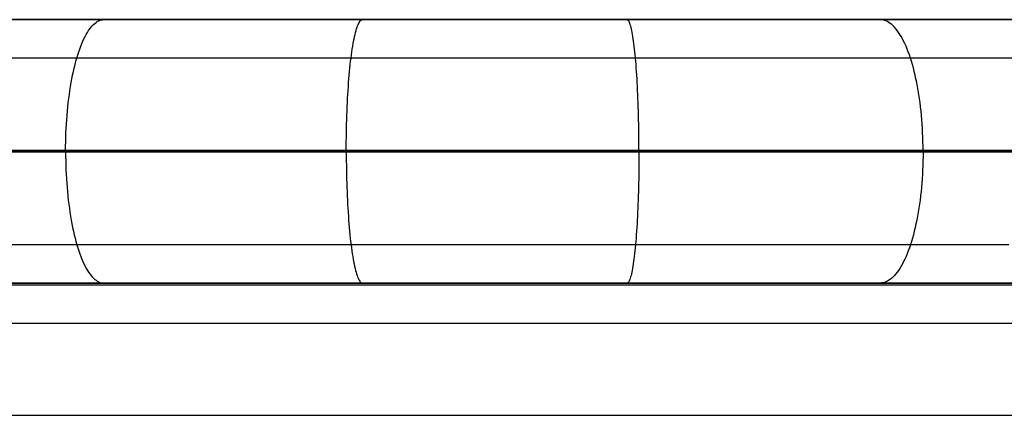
# Model space of a CAD drawing. Header units: millimetres. Extents: x 4627 to 5374, y -356 to 20.
# Tile 34 of 44: x 5143 to 5218, y -10 to 20. Entities that reach past the tile are written whole.
import ezdxf

# ---------------------------------------------------------------- set-up
doc = ezdxf.new("R2010")
doc.units = ezdxf.units.MM
for name, color, linetype, true_color in [('Slope storage bench', 7, 'Continuous', 0x000000), ('Slope storage bench$back', 7, 'Continuous', 0x000000), ('Slope storage bench$Lid', 7, 'Continuous', 0x000000)]:
    doc.layers.add(name, color=color, linetype=linetype, true_color=true_color)

msp = doc.modelspace()

# ---------------------------------------------------------------- linework, layer by layer
at = {"layer": 'Slope storage bench'}
for p, q in [((4712.703, 20, -150), (5292.246, 20, -150)), ((4714.113, 20, -290.1), (5290.835, 20, -290.1)), ((4722.803, 20), (5282.146, 20)), ((4714.113, 17.1, -297.1), (5290.835, 17.1, -297.1)), ((4714.113, 10.1, -300), (5290.835, 10.1, -300)), ((4722.803, 10), (5282.146, 10)), ((5282.146, 0, -280), (4722.803, 0, -280)), ((4722.803, 0), (5282.146, 0)), ((4722.803, 0, -150), (5282.146, 0, -150))]:
    msp.add_line(p, q, dxfattribs=at)
at = {"layer": 'Slope storage bench$back'}
for p, q in [((4722.803, 20), (5282.146, 20)), ((5144.369, 20, 195.513), (5141.701, 20, 194.558)), ((5147.054, 20, 196.417), (5144.369, 20, 195.513)), ((5149.757, 20, 197.268), (5147.054, 20, 196.417)), ((5148.695, 19.306, 200.76), (5148.788, 19.425, 200.456)), ((5148.788, 19.425, 200.456), (5148.882, 19.534, 200.148)), ((5148.882, 19.534, 200.148), (5148.976, 19.631, 199.836)), ((5148.976, 19.631, 199.836), (5149.072, 19.717, 199.522)), ((5149.072, 19.717, 199.522), (5149.168, 19.792, 199.205)), ((5149.168, 19.792, 199.205), (5149.265, 19.855, 198.886)), ((5149.265, 19.855, 198.886), (5149.363, 19.907, 198.564)), ((5149.363, 19.907, 198.564), (5149.461, 19.948, 198.242)), ((5149.461, 19.948, 198.242), (5149.56, 19.977, 197.918)), ((5149.56, 19.977, 197.918), (5149.659, 19.994, 197.593)), ((5149.659, 19.994, 197.593), (5149.757, 20, 197.268)), ((5152.168, 20, 197.976), (5149.757, 20, 197.268)), ((5154.591, 20, 198.639), (5152.168, 20, 197.976)), ((5157.028, 20, 199.253), (5154.591, 20, 198.639)), ((5159.476, 20, 199.817), (5157.028, 20, 199.253)), ((5161.935, 20, 200.329), (5159.476, 20, 199.817)), ((5164.404, 20, 200.787), (5161.935, 20, 200.329)), ((5166.883, 20, 201.187), (5164.404, 20, 200.787)), ((5169.372, 20, 201.529), (5166.883, 20, 201.187)), ((5168.919, 19.306, 205.151), (5168.958, 19.425, 204.836)), ((5168.958, 19.425, 204.836), (5168.998, 19.534, 204.516)), ((5168.998, 19.534, 204.516), (5169.039, 19.631, 204.193)), ((5169.039, 19.631, 204.193), (5169.079, 19.717, 203.867)), ((5169.079, 19.717, 203.867), (5169.121, 19.792, 203.538)), ((5169.121, 19.792, 203.538), (5169.162, 19.855, 203.207)), ((5169.162, 19.855, 203.207), (5169.204, 19.907, 202.874)), ((5169.204, 19.907, 202.874), (5169.245, 19.948, 202.539)), ((5169.245, 19.948, 202.539), (5169.287, 19.977, 202.203)), ((5169.287, 19.977, 202.203), (5169.33, 19.994, 201.867)), ((5169.33, 19.994, 201.867), (5169.372, 20, 201.529)), ((5171.868, 20, 201.81), (5169.372, 20, 201.529)), ((5174.371, 20, 202.029), (5171.868, 20, 201.81)), ((5176.879, 20, 202.183), (5174.371, 20, 202.029)), ((5179.39, 20, 202.271), (5176.879, 20, 202.183)), ((5181.902, 20, 202.292), (5179.39, 20, 202.271)), ((5184.413, 20, 202.243), (5181.902, 20, 202.292)), ((5186.922, 20, 202.124), (5184.413, 20, 202.243)), ((5189.426, 20, 201.932), (5186.922, 20, 202.124)), ((5191.871, 20, 201.673), (5189.426, 20, 201.932)), ((5189.457, 19.994, 202.27), (5189.426, 20, 201.932)), ((5189.488, 19.977, 202.608), (5189.457, 19.994, 202.27)), ((5189.519, 19.948, 202.945), (5189.488, 19.977, 202.608)), ((5189.549, 19.907, 203.281), (5189.519, 19.948, 202.945)), ((5189.58, 19.855, 203.615), (5189.549, 19.907, 203.281)), ((5189.61, 19.792, 203.948), (5189.58, 19.855, 203.615)), ((5189.64, 19.717, 204.278), (5189.61, 19.792, 203.948)), ((5189.67, 19.631, 204.605), (5189.64, 19.717, 204.278)), ((5189.699, 19.534, 204.929), (5189.67, 19.631, 204.605)), ((5189.728, 19.426, 205.25), (5189.699, 19.534, 204.929)), ((5189.757, 19.306, 205.567), (5189.728, 19.426, 205.25)), ((5194.308, 20, 201.342), (5191.871, 20, 201.673)), ((5196.733, 20, 200.94), (5194.308, 20, 201.342)), ((5199.146, 20, 200.466), (5196.733, 20, 200.94)), ((5201.543, 20, 199.919), (5199.146, 20, 200.466)), ((5203.922, 20, 199.3), (5201.543, 20, 199.919)), ((5206.28, 20, 198.607), (5203.922, 20, 199.3)), ((5208.616, 20, 197.841), (5206.28, 20, 198.607)), ((5210.926, 20, 197.001), (5208.616, 20, 197.841)), ((5208.727, 19.994, 198.162), (5208.616, 20, 197.841)), ((5208.837, 19.977, 198.483), (5208.727, 19.994, 198.162)), ((5208.948, 19.948, 198.803), (5208.837, 19.977, 198.483)), ((5209.058, 19.907, 199.122), (5208.948, 19.948, 198.803)), ((5209.168, 19.855, 199.439), (5209.058, 19.907, 199.122)), ((5209.277, 19.792, 199.755), (5209.168, 19.855, 199.439)), ((5209.385, 19.717, 200.068), (5209.277, 19.792, 199.755)), ((5209.492, 19.631, 200.379), (5209.385, 19.717, 200.068)), ((5209.599, 19.534, 200.686), (5209.492, 19.631, 200.379)), ((5209.704, 19.426, 200.991), (5209.599, 19.534, 200.686)), ((5209.808, 19.306, 201.291), (5209.704, 19.426, 200.991)), ((5213.209, 20, 196.09), (5210.926, 20, 197.001)), ((5215.463, 20, 195.107), (5213.209, 20, 196.09)), ((5217.687, 20, 194.056), (5215.463, 20, 195.107)), ((5219.877, 20, 192.937), (5217.687, 20, 194.056)), ((5148.253, 18.551, 202.214), (5148.338, 18.723, 201.934)), ((5148.338, 18.723, 201.934), (5148.425, 18.884, 201.648)), ((5148.425, 18.884, 201.648), (5148.514, 19.036, 201.357)), ((5148.514, 19.036, 201.357), (5148.604, 19.176, 201.061)), ((5148.604, 19.176, 201.061), (5148.695, 19.306, 200.76)), ((5168.73, 18.551, 206.659), (5168.767, 18.723, 206.368)), ((5168.767, 18.723, 206.368), (5168.804, 18.884, 206.072)), ((5168.804, 18.884, 206.072), (5168.842, 19.036, 205.77)), ((5168.842, 19.036, 205.77), (5168.88, 19.176, 205.463)), ((5168.88, 19.176, 205.463), (5168.919, 19.306, 205.151)), ((5189.786, 19.176, 205.88), (5189.757, 19.306, 205.567)), ((5189.814, 19.036, 206.188), (5189.786, 19.176, 205.88)), ((5189.841, 18.884, 206.491), (5189.814, 19.036, 206.188)), ((5189.869, 18.723, 206.788), (5189.841, 18.884, 206.491)), ((5189.895, 18.552, 207.08), (5189.869, 18.723, 206.788)), ((5209.91, 19.176, 201.588), (5209.808, 19.306, 201.291)), ((5210.011, 19.036, 201.88), (5209.91, 19.176, 201.588)), ((5210.111, 18.885, 202.168), (5210.011, 19.036, 201.88)), ((5210.208, 18.723, 202.451), (5210.111, 18.885, 202.168)), ((5210.304, 18.552, 202.728), (5210.208, 18.723, 202.451)), ((5147.93, 17.768, 203.276), (5148.008, 17.978, 203.02)), ((5148.008, 17.978, 203.02), (5148.088, 18.179, 202.758)), ((5148.088, 18.179, 202.758), (5148.17, 18.37, 202.489)), ((5148.17, 18.37, 202.489), (5148.253, 18.551, 202.214)), ((5168.593, 17.768, 207.76), (5168.626, 17.978, 207.495)), ((5168.626, 17.978, 207.495), (5168.66, 18.179, 207.223)), ((5168.66, 18.179, 207.223), (5168.695, 18.37, 206.944)), ((5168.695, 18.37, 206.944), (5168.73, 18.551, 206.659)), ((5189.921, 18.37, 207.366), (5189.895, 18.552, 207.08)), ((5189.947, 18.179, 207.646), (5189.921, 18.37, 207.366)), ((5189.972, 17.978, 207.919), (5189.947, 18.179, 207.646)), ((5189.996, 17.768, 208.185), (5189.972, 17.978, 207.919)), ((5210.398, 18.37, 202.999), (5210.304, 18.552, 202.728)), ((5210.49, 18.179, 203.265), (5210.398, 18.37, 202.999)), ((5210.579, 17.978, 203.524), (5210.49, 18.179, 203.265)), ((5210.667, 17.769, 203.777), (5210.579, 17.978, 203.524)), ((5147.71, 17.086, 203.999), (5147.781, 17.322, 203.766)), ((5147.781, 17.322, 203.766), (5147.855, 17.549, 203.524)), ((5147.855, 17.549, 203.524), (5147.93, 17.768, 203.276)), ((5168.499, 17.086, 208.511), (5168.529, 17.322, 208.268)), ((5168.529, 17.322, 208.268), (5168.56, 17.549, 208.018)), ((5168.56, 17.549, 208.018), (5168.593, 17.768, 207.76)), ((5190.019, 17.549, 208.444), (5189.996, 17.768, 208.185)), ((5190.042, 17.322, 208.695), (5190.019, 17.549, 208.444)), ((5190.064, 17.086, 208.939), (5190.042, 17.322, 208.695)), ((5210.751, 17.55, 204.022), (5210.667, 17.769, 203.777)), ((5210.834, 17.322, 204.261), (5210.751, 17.55, 204.022)), ((5210.914, 17.086, 204.492), (5210.834, 17.322, 204.261)), ((5144.872, 17.086, 203.106), (5142.058, 17.086, 202.159)), ((5147.71, 17.086, 203.999), (5144.872, 17.086, 203.106)), ((5147.512, 16.329, 204.652), (5147.575, 16.589, 204.443)), ((5147.575, 16.589, 204.443), (5147.641, 16.841, 204.225)), ((5147.641, 16.841, 204.225), (5147.71, 17.086, 203.999)), ((5150.247, 17.086, 204.744), (5147.71, 17.086, 203.999)), ((5152.803, 17.086, 205.443), (5150.247, 17.086, 204.744)), ((5155.377, 17.086, 206.092), (5152.803, 17.086, 205.443)), ((5157.969, 17.086, 206.69), (5155.377, 17.086, 206.092)), ((5160.578, 17.086, 207.233), (5157.969, 17.086, 206.69)), ((5163.203, 17.086, 207.719), (5160.578, 17.086, 207.233)), ((5165.844, 17.086, 208.146), (5163.203, 17.086, 207.719)), ((5168.499, 17.086, 208.511), (5165.844, 17.086, 208.146)), ((5168.414, 16.329, 209.188), (5168.441, 16.589, 208.971)), ((5168.441, 16.589, 208.971), (5168.47, 16.841, 208.745)), ((5168.47, 16.841, 208.745), (5168.499, 17.086, 208.511)), ((5171.168, 17.086, 208.811), (5168.499, 17.086, 208.511)), ((5173.848, 17.086, 209.045), (5171.168, 17.086, 208.811)), ((5176.539, 17.086, 209.21), (5173.848, 17.086, 209.045)), ((5179.237, 17.086, 209.305), (5176.539, 17.086, 209.21)), ((5181.94, 17.086, 209.327), (5179.237, 17.086, 209.305)), ((5184.648, 17.086, 209.275), (5181.94, 17.086, 209.327)), ((5187.356, 17.086, 209.146), (5184.648, 17.086, 209.275)), ((5190.064, 17.086, 208.939), (5187.356, 17.086, 209.146)), ((5192.712, 17.086, 208.658), (5190.064, 17.086, 208.939)), ((5190.086, 16.841, 209.174), (5190.064, 17.086, 208.939)), ((5190.106, 16.589, 209.4), (5190.086, 16.841, 209.174)), ((5190.126, 16.329, 209.618), (5190.106, 16.589, 209.4)), ((5195.354, 17.086, 208.299), (5192.712, 17.086, 208.658)), ((5197.987, 17.086, 207.863), (5195.354, 17.086, 208.299)), ((5200.608, 17.086, 207.348), (5197.987, 17.086, 207.863)), ((5203.215, 17.086, 206.753), (5200.608, 17.086, 207.348)), ((5205.803, 17.086, 206.08), (5203.215, 17.086, 206.753)), ((5208.37, 17.086, 205.326), (5205.803, 17.086, 206.08)), ((5210.914, 17.086, 204.492), (5208.37, 17.086, 205.326)), ((5213.43, 17.086, 203.577), (5210.914, 17.086, 204.492)), ((5210.991, 16.842, 204.715), (5210.914, 17.086, 204.492)), ((5211.065, 16.589, 204.93), (5210.991, 16.842, 204.715)), ((5211.137, 16.33, 205.137), (5211.065, 16.589, 204.93)), ((5215.916, 17.086, 202.584), (5213.43, 17.086, 203.577)), ((5218.37, 17.086, 201.514), (5215.916, 17.086, 202.584)), ((5147.336, 15.507, 205.228), (5147.392, 15.788, 205.045)), ((5147.392, 15.788, 205.045), (5147.45, 16.062, 204.853)), ((5147.45, 16.062, 204.853), (5147.512, 16.329, 204.652)), ((5168.34, 15.507, 209.785), (5168.363, 15.788, 209.595)), ((5168.363, 15.788, 209.595), (5168.388, 16.062, 209.396)), ((5168.388, 16.062, 209.396), (5168.414, 16.329, 209.188)), ((5190.145, 16.062, 209.827), (5190.126, 16.329, 209.618)), ((5190.163, 15.788, 210.027), (5190.145, 16.062, 209.827)), ((5190.181, 15.507, 210.218), (5190.163, 15.788, 210.027)), ((5211.205, 16.062, 205.335), (5211.137, 16.33, 205.137)), ((5211.271, 15.788, 205.525), (5211.205, 16.062, 205.335)), ((5211.333, 15.507, 205.706), (5211.271, 15.788, 205.525)), ((5147.234, 14.927, 205.566), (5147.284, 15.22, 205.402)), ((5147.284, 15.22, 205.402), (5147.336, 15.507, 205.228)), ((5168.296, 14.927, 210.135), (5168.317, 15.22, 209.965)), ((5168.317, 15.22, 209.965), (5168.34, 15.507, 209.785)), ((5190.197, 15.22, 210.398), (5190.181, 15.507, 210.218)), ((5190.213, 14.927, 210.569), (5190.197, 15.22, 210.398)), ((5211.392, 15.22, 205.877), (5211.333, 15.507, 205.706)), ((5211.448, 14.927, 206.039), (5211.392, 15.22, 205.877)), ((5147.102, 14.014, 205.999), (5147.143, 14.323, 205.865)), ((5147.143, 14.323, 205.865), (5147.187, 14.628, 205.72)), ((5147.187, 14.628, 205.72), (5147.234, 14.927, 205.566)), ((5168.24, 14.014, 210.585), (5168.257, 14.323, 210.445)), ((5168.257, 14.323, 210.445), (5168.276, 14.628, 210.295)), ((5168.276, 14.628, 210.295), (5168.296, 14.927, 210.135)), ((5190.227, 14.628, 210.73), (5190.213, 14.927, 210.569)), ((5190.241, 14.323, 210.88), (5190.227, 14.628, 210.73)), ((5190.254, 14.014, 211.021), (5190.241, 14.323, 210.88)), ((5211.501, 14.628, 206.192), (5211.448, 14.927, 206.039)), ((5211.551, 14.324, 206.335), (5211.501, 14.628, 206.192)), ((5211.596, 14.014, 206.468), (5211.551, 14.324, 206.335)), ((5147.029, 13.382, 206.238), (5147.064, 13.7, 206.124)), ((5147.064, 13.7, 206.124), (5147.102, 14.014, 205.999)), ((5168.209, 13.382, 210.832), (5168.223, 13.7, 210.714)), ((5168.223, 13.7, 210.714), (5168.24, 14.014, 210.585)), ((5190.266, 13.7, 211.15), (5190.254, 14.014, 211.021)), ((5190.277, 13.382, 211.269), (5190.266, 13.7, 211.15)), ((5211.639, 13.7, 206.591), (5211.596, 14.014, 206.468)), ((5211.678, 13.382, 206.703), (5211.639, 13.7, 206.591)), ((5146.945, 12.406, 206.517), (5146.97, 12.734, 206.435)), ((5146.97, 12.734, 206.435), (5146.998, 13.06, 206.342)), ((5146.998, 13.06, 206.342), (5147.029, 13.382, 206.238)), ((5168.172, 12.406, 211.122), (5168.183, 12.734, 211.036)), ((5168.183, 12.734, 211.036), (5168.195, 13.06, 210.94)), ((5168.195, 13.06, 210.94), (5168.209, 13.382, 210.832)), ((5190.286, 13.06, 211.377), (5190.277, 13.382, 211.269)), ((5190.295, 12.734, 211.473), (5190.286, 13.06, 211.377)), ((5190.303, 12.406, 211.559), (5190.295, 12.734, 211.473)), ((5211.713, 13.06, 206.806), (5211.678, 13.382, 206.703)), ((5211.745, 12.735, 206.898), (5211.713, 13.06, 206.806)), ((5211.773, 12.406, 206.979), (5211.745, 12.735, 206.898)), ((5146.904, 11.741, 206.649), (5146.923, 12.074, 206.588)), ((5146.923, 12.074, 206.588), (5146.945, 12.406, 206.517)), ((5168.155, 11.741, 211.259), (5168.163, 12.074, 211.196)), ((5168.163, 12.074, 211.196), (5168.172, 12.406, 211.122)), ((5190.31, 12.074, 211.634), (5190.303, 12.406, 211.559)), ((5190.316, 11.741, 211.697), (5190.31, 12.074, 211.634)), ((5211.798, 12.074, 207.05), (5211.773, 12.406, 206.979)), ((5211.818, 11.741, 207.11), (5211.798, 12.074, 207.05)), ((5146.877, 11.068, 206.738), (5146.889, 11.405, 206.699)), ((5146.889, 11.405, 206.699), (5146.904, 11.741, 206.649)), ((5168.144, 11.068, 211.351), (5168.149, 11.405, 211.31)), ((5168.149, 11.405, 211.31), (5168.155, 11.741, 211.259)), ((5190.32, 11.405, 211.749), (5190.316, 11.741, 211.697)), ((5190.324, 11.068, 211.789), (5190.32, 11.405, 211.749)), ((5211.835, 11.405, 207.159), (5211.818, 11.741, 207.11)), ((5211.849, 11.068, 207.197), (5211.835, 11.405, 207.159)), ((5146.864, 10.39, 206.782), (5146.869, 10.729, 206.765)), ((5146.869, 10.729, 206.765), (5146.877, 11.068, 206.738)), ((5168.138, 10.39, 211.397), (5168.14, 10.729, 211.379)), ((5168.14, 10.729, 211.379), (5168.144, 11.068, 211.351)), ((5190.327, 10.729, 211.818), (5190.324, 11.068, 211.789)), ((5190.328, 10.39, 211.835), (5190.327, 10.729, 211.818)), ((5211.858, 10.729, 207.225), (5211.849, 11.068, 207.197)), ((5211.864, 10.39, 207.241), (5211.858, 10.729, 207.225)), ((4722.803, 10), (5282.146, 10)), ((5143.756, 10.05, 205.806), (5140.65, 10.05, 204.752)), ((5143.756, 10, 205.806), (5140.65, 10, 204.752)), ((5143.756, 9.95, 205.806), (5140.65, 9.95, 204.752)), ((5146.864, 10.05, 206.788), (5143.756, 10.05, 205.806)), ((5146.864, 10, 206.788), (5143.756, 10, 205.806)), ((5146.864, 9.95, 206.788), (5143.756, 9.95, 205.806)), ((5146.862, 10.05, 206.788), (5146.864, 10.39, 206.782)), ((5146.862, 9.95, 206.788), (5146.864, 9.61, 206.782)), ((5149.973, 10.05, 207.696), (5146.864, 10.05, 206.788)), ((5149.973, 10, 207.696), (5146.864, 10, 206.788)), ((5149.973, 9.95, 207.696), (5146.864, 9.95, 206.788)), ((5153.083, 10.05, 208.527), (5149.973, 10.05, 207.696)), ((5153.083, 10, 208.527), (5149.973, 10, 207.696)), ((5153.083, 9.95, 208.527), (5149.973, 9.95, 207.696)), ((5156.194, 10.05, 209.279), (5153.083, 10.05, 208.527)), ((5156.194, 10, 209.279), (5153.083, 10, 208.527)), ((5156.194, 9.95, 209.279), (5153.083, 9.95, 208.527)), ((5159.306, 10.05, 209.951), (5156.194, 10.05, 209.279)), ((5159.306, 10, 209.951), (5156.194, 10, 209.279)), ((5159.306, 9.95, 209.951), (5156.194, 9.95, 209.279)), ((5162.419, 10.05, 210.541), (5159.306, 10.05, 209.951)), ((5162.419, 10, 210.541), (5159.306, 10, 209.951)), ((5162.419, 9.95, 210.541), (5159.306, 9.95, 209.951)), ((5165.532, 10.05, 211.046), (5162.419, 10.05, 210.541)), ((5165.532, 10, 211.046), (5162.419, 10, 210.541)), ((5165.532, 9.95, 211.046), (5162.419, 9.95, 210.541)), ((5168.645, 10.05, 211.465), (5165.532, 10.05, 211.046)), ((5165.532, 10.05, 211.046), (5165.532, 9.95, 211.046)), ((5168.645, 10, 211.465), (5165.532, 10, 211.046)), ((5168.645, 9.95, 211.465), (5165.532, 9.95, 211.046)), ((5168.137, 10.05, 211.402), (5168.138, 10.39, 211.397)), ((5168.137, 9.95, 211.402), (5168.138, 9.61, 211.397)), ((5171.757, 10.05, 211.795), (5168.645, 10.05, 211.465)), ((5171.757, 10, 211.795), (5168.645, 10, 211.465)), ((5171.757, 9.95, 211.795), (5168.645, 9.95, 211.465)), ((5174.866, 10.05, 212.036), (5171.757, 10.05, 211.795)), ((5174.866, 10, 212.036), (5171.757, 10, 211.795)), ((5174.866, 9.95, 212.036), (5171.757, 9.95, 211.795)), ((5177.972, 10.05, 212.185), (5174.866, 10.05, 212.036)), ((5177.972, 10, 212.185), (5174.866, 10, 212.036)), ((5177.972, 9.95, 212.185), (5174.866, 9.95, 212.036)), ((5181.073, 10.05, 212.242), (5177.972, 10.05, 212.185)), ((5181.073, 10, 212.242), (5177.972, 10, 212.185)), ((5181.073, 9.95, 212.242), (5177.972, 9.95, 212.185)), ((5184.167, 10.05, 212.204), (5181.073, 10.05, 212.242)), ((5184.167, 10, 212.204), (5181.073, 10, 212.242)), ((5184.167, 9.95, 212.204), (5181.073, 9.95, 212.242)), ((5187.253, 10.05, 212.071), (5184.167, 10.05, 212.204)), ((5187.253, 10, 212.071), (5184.167, 10, 212.204)), ((5187.253, 9.95, 212.071), (5184.167, 9.95, 212.204)), ((5190.33, 10.05, 211.84), (5187.253, 10.05, 212.071)), ((5190.33, 10, 211.84), (5187.253, 10, 212.071)), ((5190.33, 9.95, 211.84), (5187.253, 9.95, 212.071)), ((5190.329, 10.05, 211.841), (5190.328, 10.39, 211.835)), ((5190.329, 9.95, 211.841), (5190.328, 9.61, 211.835)), ((5193.396, 10.05, 211.51), (5190.33, 10.05, 211.84)), ((5193.396, 10, 211.51), (5190.33, 10, 211.84)), ((5193.396, 9.95, 211.51), (5190.33, 9.95, 211.84)), ((5196.45, 10.05, 211.081), (5193.396, 10.05, 211.51)), ((5196.45, 10, 211.081), (5193.396, 10, 211.51)), ((5196.45, 9.95, 211.081), (5193.396, 9.95, 211.51)), ((5199.49, 10.05, 210.549), (5196.45, 10.05, 211.081)), ((5199.49, 10, 210.549), (5196.45, 10, 211.081)), ((5199.49, 9.95, 210.549), (5196.45, 9.95, 211.081)), ((5202.516, 10.05, 209.913), (5199.49, 10.05, 210.549)), ((5202.516, 10, 209.913), (5199.49, 10, 210.549)), ((5202.516, 9.95, 209.913), (5199.49, 9.95, 210.549)), ((5205.525, 10.05, 209.173), (5202.516, 10.05, 209.913)), ((5205.525, 10, 209.173), (5202.516, 10, 209.913)), ((5205.525, 9.95, 209.173), (5202.516, 9.95, 209.913)), ((5208.517, 10.05, 208.327), (5205.525, 10.05, 209.173)), ((5208.517, 10, 208.327), (5205.525, 10, 209.173)), ((5208.517, 9.95, 208.327), (5205.525, 9.95, 209.173)), ((5210.006, 10.05, 207.863), (5208.517, 10.05, 208.327)), ((5210.006, 10, 207.863), (5208.517, 10, 208.327)), ((5210.006, 9.95, 207.863), (5208.517, 9.95, 208.327)), ((5211.49, 10.05, 207.372), (5210.006, 10.05, 207.863)), ((5211.49, 10, 207.372), (5210.006, 10, 207.863)), ((5211.49, 9.95, 207.372), (5210.006, 9.95, 207.863)), ((5212.969, 10.05, 206.854), (5211.49, 10.05, 207.372)), ((5212.969, 10, 206.854), (5211.49, 10, 207.372)), ((5212.969, 9.95, 206.854), (5211.49, 9.95, 207.372)), ((5211.866, 10.05, 207.247), (5211.864, 10.39, 207.241)), ((5211.866, 9.95, 207.247), (5211.864, 9.61, 207.241)), ((5214.443, 10.05, 206.308), (5212.969, 10.05, 206.854)), ((5214.443, 10, 206.308), (5212.969, 10, 206.854)), ((5214.443, 9.95, 206.308), (5212.969, 9.95, 206.854)), ((5215.911, 10.05, 205.734), (5214.443, 10.05, 206.308)), ((5215.911, 10, 205.734), (5214.443, 10, 206.308)), ((5215.911, 9.95, 205.734), (5214.443, 9.95, 206.308)), ((5217.374, 10.05, 205.132), (5215.911, 10.05, 205.734)), ((5217.374, 10, 205.132), (5215.911, 10, 205.734)), ((5217.374, 9.95, 205.132), (5215.911, 9.95, 205.734)), ((5218.831, 10.05, 204.503), (5217.374, 10.05, 205.132)), ((5218.831, 10, 204.503), (5217.374, 10, 205.132)), ((5218.831, 9.95, 204.503), (5217.374, 9.95, 205.132)), ((5146.864, 9.61, 206.782), (5146.869, 9.271, 206.765)), ((5146.869, 9.271, 206.765), (5146.877, 8.932, 206.738)), ((5168.138, 9.61, 211.397), (5168.14, 9.271, 211.379)), ((5168.14, 9.271, 211.379), (5168.144, 8.932, 211.351)), ((5190.327, 9.271, 211.818), (5190.324, 8.932, 211.789)), ((5190.328, 9.61, 211.835), (5190.327, 9.271, 211.818)), ((5211.858, 9.271, 207.225), (5211.849, 8.932, 207.197)), ((5211.864, 9.61, 207.241), (5211.858, 9.271, 207.225)), ((5146.877, 8.932, 206.738), (5146.889, 8.595, 206.699)), ((5146.889, 8.595, 206.699), (5146.904, 8.259, 206.649)), ((5146.904, 8.259, 206.649), (5146.923, 7.926, 206.588)), ((5168.144, 8.932, 211.351), (5168.149, 8.595, 211.31)), ((5168.149, 8.595, 211.31), (5168.155, 8.259, 211.259)), ((5168.155, 8.259, 211.259), (5168.163, 7.926, 211.196)), ((5190.316, 8.259, 211.697), (5190.31, 7.926, 211.634)), ((5190.32, 8.595, 211.749), (5190.316, 8.259, 211.697)), ((5190.324, 8.932, 211.789), (5190.32, 8.595, 211.749)), ((5211.818, 8.259, 207.11), (5211.798, 7.926, 207.05)), ((5211.835, 8.595, 207.159), (5211.818, 8.259, 207.11)), ((5211.849, 8.932, 207.197), (5211.835, 8.595, 207.159)), ((5146.923, 7.926, 206.588), (5146.945, 7.594, 206.517)), ((5146.945, 7.594, 206.517), (5146.97, 7.266, 206.435)), ((5168.163, 7.926, 211.196), (5168.172, 7.594, 211.122)), ((5168.172, 7.594, 211.122), (5168.183, 7.266, 211.036)), ((5190.303, 7.594, 211.559), (5190.295, 7.266, 211.473)), ((5190.31, 7.926, 211.634), (5190.303, 7.594, 211.559)), ((5211.773, 7.594, 206.979), (5211.745, 7.265, 206.898)), ((5211.798, 7.926, 207.05), (5211.773, 7.594, 206.979)), ((5146.97, 7.266, 206.435), (5146.998, 6.94, 206.342)), ((5146.998, 6.94, 206.342), (5147.029, 6.618, 206.238)), ((5168.183, 7.266, 211.036), (5168.195, 6.94, 210.94)), ((5168.195, 6.94, 210.94), (5168.209, 6.618, 210.832)), ((5190.286, 6.94, 211.377), (5190.277, 6.618, 211.269)), ((5190.295, 7.266, 211.473), (5190.286, 6.94, 211.377)), ((5211.713, 6.94, 206.806), (5211.678, 6.618, 206.703)), ((5211.745, 7.265, 206.898), (5211.713, 6.94, 206.806)), ((5147.029, 6.618, 206.238), (5147.064, 6.3, 206.124)), ((5147.064, 6.3, 206.124), (5147.102, 5.986, 205.999)), ((5147.102, 5.986, 205.999), (5147.143, 5.677, 205.865)), ((5168.209, 6.618, 210.832), (5168.223, 6.3, 210.714)), ((5168.223, 6.3, 210.714), (5168.24, 5.986, 210.585)), ((5168.24, 5.986, 210.585), (5168.257, 5.677, 210.445)), ((5190.254, 5.986, 211.021), (5190.241, 5.677, 210.88)), ((5190.266, 6.3, 211.15), (5190.254, 5.986, 211.021)), ((5190.277, 6.618, 211.269), (5190.266, 6.3, 211.15)), ((5211.596, 5.986, 206.468), (5211.551, 5.676, 206.335)), ((5211.639, 6.3, 206.591), (5211.596, 5.986, 206.468)), ((5211.678, 6.618, 206.703), (5211.639, 6.3, 206.591)), ((5147.143, 5.677, 205.865), (5147.187, 5.372, 205.72)), ((5147.187, 5.372, 205.72), (5147.234, 5.073, 205.566)), ((5168.257, 5.677, 210.445), (5168.276, 5.372, 210.295)), ((5168.276, 5.372, 210.295), (5168.296, 5.073, 210.135)), ((5190.227, 5.372, 210.73), (5190.213, 5.073, 210.569)), ((5190.241, 5.677, 210.88), (5190.227, 5.372, 210.73)), ((5211.501, 5.372, 206.192), (5211.448, 5.073, 206.039)), ((5211.551, 5.676, 206.335), (5211.501, 5.372, 206.192)), ((5147.234, 5.073, 205.566), (5147.284, 4.78, 205.402)), ((5147.284, 4.78, 205.402), (5147.336, 4.493, 205.228)), ((5147.336, 4.493, 205.228), (5147.392, 4.212, 205.045)), ((5168.296, 5.073, 210.135), (5168.317, 4.78, 209.965)), ((5168.317, 4.78, 209.965), (5168.34, 4.493, 209.785)), ((5168.34, 4.493, 209.785), (5168.363, 4.212, 209.595)), ((5190.181, 4.493, 210.218), (5190.163, 4.212, 210.027)), ((5190.197, 4.78, 210.398), (5190.181, 4.493, 210.218)), ((5190.213, 5.073, 210.569), (5190.197, 4.78, 210.398)), ((5211.333, 4.493, 205.706), (5211.271, 4.212, 205.525)), ((5211.392, 4.78, 205.877), (5211.333, 4.493, 205.706)), ((5211.448, 5.073, 206.039), (5211.392, 4.78, 205.877)), ((5147.392, 4.212, 205.045), (5147.45, 3.938, 204.853)), ((5147.45, 3.938, 204.853), (5147.512, 3.671, 204.652)), ((5168.363, 4.212, 209.595), (5168.388, 3.938, 209.396)), ((5168.388, 3.938, 209.396), (5168.414, 3.671, 209.188)), ((5190.145, 3.938, 209.827), (5190.126, 3.671, 209.618)), ((5190.163, 4.212, 210.027), (5190.145, 3.938, 209.827)), ((5211.205, 3.938, 205.335), (5211.137, 3.67, 205.137)), ((5211.271, 4.212, 205.525), (5211.205, 3.938, 205.335)), ((5147.512, 3.671, 204.652), (5147.575, 3.411, 204.443)), ((5147.575, 3.411, 204.443), (5147.641, 3.159, 204.225)), ((5147.641, 3.159, 204.225), (5147.71, 2.914, 203.999)), ((5168.414, 3.671, 209.188), (5168.441, 3.411, 208.971)), ((5168.441, 3.411, 208.971), (5168.47, 3.159, 208.745)), ((5168.47, 3.159, 208.745), (5168.499, 2.914, 208.511)), ((5190.086, 3.159, 209.174), (5190.064, 2.914, 208.939)), ((5190.106, 3.411, 209.4), (5190.086, 3.159, 209.174)), ((5190.126, 3.671, 209.618), (5190.106, 3.411, 209.4)), ((5210.991, 3.158, 204.715), (5210.914, 2.914, 204.492)), ((5211.065, 3.411, 204.93), (5210.991, 3.158, 204.715)), ((5211.137, 3.67, 205.137), (5211.065, 3.411, 204.93)), ((5144.872, 2.914, 203.106), (5142.058, 2.914, 202.159)), ((5147.71, 2.914, 203.999), (5144.872, 2.914, 203.106)), ((5150.247, 2.914, 204.744), (5147.71, 2.914, 203.999)), ((5147.71, 2.914, 203.999), (5147.781, 2.678, 203.766)), ((5147.781, 2.678, 203.766), (5147.855, 2.451, 203.524)), ((5147.855, 2.451, 203.524), (5147.93, 2.232, 203.276)), ((5152.803, 2.914, 205.443), (5150.247, 2.914, 204.744)), ((5155.377, 2.914, 206.092), (5152.803, 2.914, 205.443)), ((5157.969, 2.914, 206.69), (5155.377, 2.914, 206.092)), ((5160.578, 2.914, 207.233), (5157.969, 2.914, 206.69)), ((5163.203, 2.914, 207.719), (5160.578, 2.914, 207.233)), ((5165.844, 2.914, 208.146), (5163.203, 2.914, 207.719)), ((5168.499, 2.914, 208.511), (5165.844, 2.914, 208.146)), ((5171.168, 2.914, 208.811), (5168.499, 2.914, 208.511)), ((5168.499, 2.914, 208.511), (5168.529, 2.678, 208.268)), ((5168.529, 2.678, 208.268), (5168.56, 2.451, 208.018)), ((5168.56, 2.451, 208.018), (5168.593, 2.232, 207.76)), ((5173.848, 2.914, 209.045), (5171.168, 2.914, 208.811)), ((5176.539, 2.914, 209.21), (5173.848, 2.914, 209.045)), ((5179.237, 2.914, 209.305), (5176.539, 2.914, 209.21)), ((5181.94, 2.914, 209.327), (5179.237, 2.914, 209.305)), ((5184.648, 2.914, 209.275), (5181.94, 2.914, 209.327)), ((5187.356, 2.914, 209.146), (5184.648, 2.914, 209.275)), ((5190.064, 2.914, 208.939), (5187.356, 2.914, 209.146)), ((5190.019, 2.451, 208.444), (5189.996, 2.232, 208.185)), ((5190.042, 2.678, 208.695), (5190.019, 2.451, 208.444)), ((5190.064, 2.914, 208.939), (5190.042, 2.678, 208.695)), ((5192.712, 2.914, 208.658), (5190.064, 2.914, 208.939)), ((5195.354, 2.914, 208.299), (5192.712, 2.914, 208.658)), ((5197.987, 2.914, 207.863), (5195.354, 2.914, 208.299)), ((5200.608, 2.914, 207.348), (5197.987, 2.914, 207.863)), ((5203.215, 2.914, 206.753), (5200.608, 2.914, 207.348)), ((5205.803, 2.914, 206.08), (5203.215, 2.914, 206.753)), ((5208.37, 2.914, 205.326), (5205.803, 2.914, 206.08)), ((5210.914, 2.914, 204.492), (5208.37, 2.914, 205.326)), ((5210.751, 2.45, 204.022), (5210.667, 2.231, 203.777)), ((5210.834, 2.678, 204.261), (5210.751, 2.45, 204.022)), ((5210.914, 2.914, 204.492), (5210.834, 2.678, 204.261)), ((5213.43, 2.914, 203.577), (5210.914, 2.914, 204.492)), ((5215.916, 2.914, 202.584), (5213.43, 2.914, 203.577)), ((5218.37, 2.914, 201.514), (5215.916, 2.914, 202.584)), ((5147.93, 2.232, 203.276), (5148.008, 2.022, 203.02)), ((5148.008, 2.022, 203.02), (5148.088, 1.821, 202.758)), ((5148.088, 1.821, 202.758), (5148.17, 1.63, 202.489)), ((5148.17, 1.63, 202.489), (5148.253, 1.449, 202.214)), ((5168.593, 2.232, 207.76), (5168.626, 2.022, 207.495)), ((5168.626, 2.022, 207.495), (5168.66, 1.821, 207.223)), ((5168.66, 1.821, 207.223), (5168.695, 1.63, 206.944)), ((5168.695, 1.63, 206.944), (5168.73, 1.449, 206.659)), ((5189.921, 1.63, 207.366), (5189.895, 1.448, 207.08)), ((5189.947, 1.821, 207.646), (5189.921, 1.63, 207.366)), ((5189.972, 2.022, 207.919), (5189.947, 1.821, 207.646)), ((5189.996, 2.232, 208.185), (5189.972, 2.022, 207.919)), ((5210.398, 1.63, 202.999), (5210.304, 1.448, 202.728)), ((5210.49, 1.821, 203.265), (5210.398, 1.63, 202.999)), ((5210.579, 2.022, 203.524), (5210.49, 1.821, 203.265)), ((5210.667, 2.231, 203.777), (5210.579, 2.022, 203.524)), ((5148.253, 1.449, 202.214), (5148.338, 1.277, 201.934)), ((5148.338, 1.277, 201.934), (5148.425, 1.116, 201.648)), ((5148.425, 1.116, 201.648), (5148.514, 0.964, 201.357)), ((5148.514, 0.964, 201.357), (5148.604, 0.824, 201.061)), ((5148.604, 0.824, 201.061), (5148.695, 0.694, 200.76)), ((5168.73, 1.449, 206.659), (5168.767, 1.277, 206.368)), ((5168.767, 1.277, 206.368), (5168.804, 1.116, 206.072)), ((5168.804, 1.116, 206.072), (5168.842, 0.964, 205.77)), ((5168.842, 0.964, 205.77), (5168.88, 0.824, 205.463)), ((5168.88, 0.824, 205.463), (5168.919, 0.694, 205.151)), ((5189.786, 0.824, 205.88), (5189.757, 0.694, 205.567)), ((5189.814, 0.964, 206.188), (5189.786, 0.824, 205.88)), ((5189.841, 1.116, 206.491), (5189.814, 0.964, 206.188)), ((5189.869, 1.277, 206.788), (5189.841, 1.116, 206.491)), ((5189.895, 1.448, 207.08), (5189.869, 1.277, 206.788)), ((5209.91, 0.824, 201.588), (5209.808, 0.694, 201.291)), ((5210.011, 0.964, 201.88), (5209.91, 0.824, 201.588)), ((5210.111, 1.115, 202.168), (5210.011, 0.964, 201.88)), ((5210.208, 1.277, 202.451), (5210.111, 1.115, 202.168)), ((5210.304, 1.448, 202.728), (5210.208, 1.277, 202.451)), ((4722.803, 0), (5282.146, 0)), ((5144.369, 0, 195.513), (5141.701, 0, 194.558)), ((5147.054, 0, 196.417), (5144.369, 0, 195.513)), ((5149.757, 0, 197.268), (5147.054, 0, 196.417)), ((5148.695, 0.694, 200.76), (5148.788, 0.575, 200.456)), ((5148.788, 0.575, 200.456), (5148.882, 0.466, 200.148)), ((5148.882, 0.466, 200.148), (5148.976, 0.369, 199.836)), ((5148.976, 0.369, 199.836), (5149.072, 0.283, 199.522)), ((5149.072, 0.283, 199.522), (5149.168, 0.208, 199.205)), ((5149.168, 0.208, 199.205), (5149.265, 0.145, 198.886)), ((5149.265, 0.145, 198.886), (5149.363, 0.093, 198.564)), ((5149.363, 0.093, 198.564), (5149.461, 0.052, 198.242)), ((5149.461, 0.052, 198.242), (5149.56, 0.023, 197.918)), ((5149.56, 0.023, 197.918), (5149.659, 0.006, 197.593)), ((5149.659, 0.006, 197.593), (5149.757, 0, 197.268)), ((5152.168, 0, 197.976), (5149.757, 0, 197.268)), ((5154.591, 0, 198.639), (5152.168, 0, 197.976)), ((5157.028, 0, 199.253), (5154.591, 0, 198.639)), ((5159.476, 0, 199.817), (5157.028, 0, 199.253)), ((5161.935, 0, 200.329), (5159.476, 0, 199.817)), ((5164.404, 0, 200.787), (5161.935, 0, 200.329)), ((5166.883, 0, 201.187), (5164.404, 0, 200.787)), ((5169.372, 0, 201.529), (5166.883, 0, 201.187)), ((5168.919, 0.694, 205.151), (5168.958, 0.575, 204.836)), ((5168.958, 0.575, 204.836), (5168.998, 0.466, 204.516)), ((5168.998, 0.466, 204.516), (5169.039, 0.369, 204.193)), ((5169.039, 0.369, 204.193), (5169.079, 0.283, 203.867)), ((5169.079, 0.283, 203.867), (5169.121, 0.208, 203.538)), ((5169.121, 0.208, 203.538), (5169.162, 0.145, 203.207)), ((5169.162, 0.145, 203.207), (5169.204, 0.093, 202.874)), ((5169.204, 0.093, 202.874), (5169.245, 0.052, 202.539)), ((5169.245, 0.052, 202.539), (5169.287, 0.023, 202.203)), ((5169.287, 0.023, 202.203), (5169.33, 0.006, 201.867)), ((5169.33, 0.006, 201.867), (5169.372, 0, 201.529)), ((5171.868, 0, 201.81), (5169.372, 0, 201.529)), ((5174.371, 0, 202.029), (5171.868, 0, 201.81)), ((5176.879, 0, 202.183), (5174.371, 0, 202.029)), ((5179.39, 0, 202.271), (5176.879, 0, 202.183)), ((5181.902, 0, 202.292), (5179.39, 0, 202.271)), ((5184.413, 0, 202.243), (5181.902, 0, 202.292)), ((5186.922, 0, 202.124), (5184.413, 0, 202.243)), ((5189.426, 0, 201.932), (5186.922, 0, 202.124)), ((5189.457, 0.006, 202.27), (5189.426, 0, 201.932)), ((5191.871, 0, 201.673), (5189.426, 0, 201.932)), ((5189.488, 0.023, 202.608), (5189.457, 0.006, 202.27)), ((5189.519, 0.052, 202.945), (5189.488, 0.023, 202.608)), ((5189.549, 0.093, 203.281), (5189.519, 0.052, 202.945)), ((5189.58, 0.145, 203.615), (5189.549, 0.093, 203.281)), ((5189.61, 0.208, 203.948), (5189.58, 0.145, 203.615)), ((5189.64, 0.283, 204.278), (5189.61, 0.208, 203.948)), ((5189.67, 0.369, 204.605), (5189.64, 0.283, 204.278)), ((5189.699, 0.466, 204.929), (5189.67, 0.369, 204.605)), ((5189.728, 0.574, 205.25), (5189.699, 0.466, 204.929)), ((5189.757, 0.694, 205.567), (5189.728, 0.574, 205.25)), ((5194.308, 0, 201.342), (5191.871, 0, 201.673)), ((5196.733, 0, 200.94), (5194.308, 0, 201.342)), ((5199.146, 0, 200.466), (5196.733, 0, 200.94)), ((5201.543, 0, 199.919), (5199.146, 0, 200.466)), ((5203.922, 0, 199.3), (5201.543, 0, 199.919)), ((5206.28, 0, 198.607), (5203.922, 0, 199.3)), ((5208.616, 0, 197.841), (5206.28, 0, 198.607)), ((5208.727, 0.006, 198.162), (5208.616, 0, 197.841)), ((5210.926, 0, 197.001), (5208.616, 0, 197.841)), ((5208.837, 0.023, 198.483), (5208.727, 0.006, 198.162)), ((5208.948, 0.052, 198.803), (5208.837, 0.023, 198.483)), ((5209.058, 0.093, 199.122), (5208.948, 0.052, 198.803)), ((5209.168, 0.145, 199.439), (5209.058, 0.093, 199.122)), ((5209.277, 0.208, 199.755), (5209.168, 0.145, 199.439)), ((5209.385, 0.283, 200.068), (5209.277, 0.208, 199.755)), ((5209.492, 0.369, 200.379), (5209.385, 0.283, 200.068)), ((5209.599, 0.466, 200.686), (5209.492, 0.369, 200.379)), ((5209.704, 0.574, 200.991), (5209.599, 0.466, 200.686)), ((5209.808, 0.694, 201.291), (5209.704, 0.574, 200.991)), ((5213.209, 0, 196.09), (5210.926, 0, 197.001)), ((5215.463, 0, 195.107), (5213.209, 0, 196.09)), ((5217.687, 0, 194.056), (5215.463, 0, 195.107)), ((5219.877, 0, 192.937), (5217.687, 0, 194.056))]:
    msp.add_line(p, q, dxfattribs=at)
at = {"layer": 'Slope storage bench$Lid'}
for p, q in [((4702.803, -0.143, 10.1), (5302.146, -0.143, 10.1)), ((4702.803, -0.143, 9.9), (5302.146, -0.143, 9.9)), ((4702.803, -0.143, 10), (5302.146, -0.143, 10)), ((4703.843, -3.043, 17.1), (5301.082, -3.043, 17.1)), ((4703.843, -3.043, 2.9), (5301.082, -3.043, 2.9)), ((4706.389, -10.043, 20), (5298.449, -10.043, 20)), ((4706.389, -10.043), (5298.449, -10.043))]:
    msp.add_line(p, q, dxfattribs=at)

doc.saveas('drawing.dxf')
